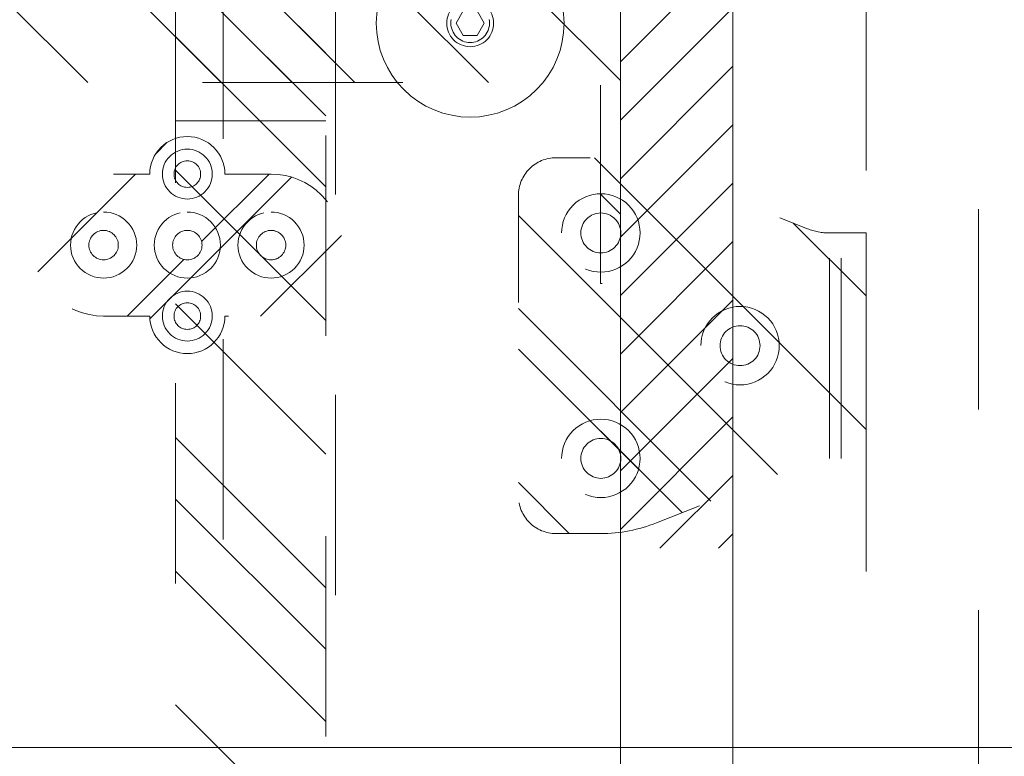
# Model space of a CAD drawing. Header units: inches. Extents: x -462 to -293, y -254 to -12.
# Tile 71 of 89: x -355.22 to -348.67, y -27.24 to -22.34. Entities that reach past the tile are written whole.
import ezdxf

# ---------------------------------------------------------------- set-up
doc = ezdxf.new("R2010")
doc.units = ezdxf.units.IN
doc.header["$LTSCALE"] = 32
doc.header["$MEASUREMENT"] = 0
doc.linetypes.add('Dash Style-1', pattern=[0.083328, 0.041656, -0.041672])
for name, color, linetype, lineweight in [('DashLine', 7, 'Dash Style-1', 13), ('DashLineFill', 7, 'Dash Style-1', 13), ('Drawing', 7, 'Continuous', 18), ('Metal-Black', 7, 'Continuous', 18), ('Metal-DeskStructure', 7, 'Continuous', 13), ('None', 7, 'Continuous', 18), ('SolidLine', 7, 'Continuous', 15), ('Wood_1-H', 7, 'Continuous', 13)]:
    doc.layers.add(name, color=color, linetype=linetype, lineweight=lineweight)
doc.layers.add('Electrical', color=1, linetype='Dash Style-1', lineweight=15, true_color=0xff0000)
pattern_1 = [(45, (0, 0), (-1.61302, 1.93572), []), (45, (-1.0608, 1.0608), (-0.472346, 0.416761), [])]

# ---------------------------------------------------------------- blocks, each defined once
blk = doc.blocks.new('1BPJHN-ShroudBracket (2D)')
at = {"layer": 'DashLineFill', "linetype": 'Continuous', "lineweight": 13}
h = blk.add_hatch(dxfattribs=at)
h.set_pattern_fill('Steel', color=253, style=0, pattern_type=2)
h.set_pattern_definition(pattern_1)
edge = h.paths.add_edge_path()
edge.add_line((0.5571, 0.4724), (0.25, 0.4724))
edge.add_arc((0, 0.4724), 0.25, 0, 180)
edge.add_line((-0.25, 0.4724), (-0.5571, 0.4724))
edge.add_arc((-0.5571, 0), 0.4724, 90, 270)
edge.add_line((-0.5571, -0.4724), (-0.25, -0.4724))
edge.add_arc((0, -0.4724), 0.25, 180, 360)
edge.add_line((0.25, -0.4724), (0.5571, -0.4724))
edge.add_arc((0.5571, 0), 0.4724, 270, 450)
edge.add_line((0.5571, 0.4724), (0.5571, 0.4724))
edge = h.paths.add_edge_path()
edge.add_arc((0, 0), 0.0979, 180, 360)
edge.add_arc((0, 0), 0.0979, 0, 180)
edge.add_line((-0.098, 0), (-0.098, 0))
edge = h.paths.add_edge_path()
edge.add_arc((0, 0.4724), 0.0885, 180, 360)
edge.add_arc((0, 0.4724), 0.0885, 0, 180)
edge.add_line((-0.0885, 0.4724), (-0.0885, 0.4724))
edge = h.paths.add_edge_path()
edge.add_arc((-0.5571, 0), 0.098, 180, 360)
edge.add_arc((-0.5571, 0), 0.098, 0, 180)
edge.add_line((-0.655, 0), (-0.655, 0))
edge = h.paths.add_edge_path()
edge.add_arc((0.5571, 0), 0.098, 180, 360)
edge.add_arc((0.5571, 0), 0.098, 0, 180)
edge.add_line((0.4591, 0), (0.4591, 0))
edge = h.paths.add_edge_path()
edge.add_arc((0, -0.4724), 0.0885, 180, 360)
edge.add_arc((0, -0.4724), 0.0885, 0, 180)
edge.add_line((-0.0885, -0.4724), (-0.0885, -0.4724))
at = {"layer": 'DashLine', "flags": 128}
for points in [[(0, 0.6384), (0.0163, 0.6376), (0.0324, 0.6353), (0.0482, 0.6313), (0.0635, 0.6258), (0.0783, 0.6188), (0.0922, 0.6105), (0.1053, 0.6008), (0.1174, 0.5898), (0.1283, 0.5778), (0.138, 0.5647), (0.1464, 0.5507), (0.1534, 0.536), (0.1589, 0.5206), (0.1628, 0.5048), (0.1652, 0.4887), (0.166, 0.4724), (0.1652, 0.4562), (0.1628, 0.4401), (0.1589, 0.4243), (0.1534, 0.4089), (0.1464, 0.3942), (0.138, 0.3802), (0.1283, 0.3671), (0.1174, 0.3551), (0.1053, 0.3441), (0.0922, 0.3344), (0.0783, 0.326), (0.0635, 0.3191), (0.0482, 0.3136), (0.0324, 0.3096), (0.0163, 0.3072), (0, 0.3064), (-0.0163, 0.3072), (-0.0324, 0.3096), (-0.0482, 0.3136), (-0.0635, 0.3191), (-0.0783, 0.326), (-0.0922, 0.3344), (-0.1053, 0.3441), (-0.1174, 0.3551), (-0.1283, 0.3671), (-0.138, 0.3802), (-0.1464, 0.3942), (-0.1534, 0.4089), (-0.1589, 0.4243), (-0.1628, 0.4401), (-0.1652, 0.4562), (-0.166, 0.4724), (-0.1652, 0.4887), (-0.1628, 0.5048), (-0.1589, 0.5206), (-0.1534, 0.536), (-0.1464, 0.5507), (-0.138, 0.5647), (-0.1283, 0.5778), (-0.1174, 0.5898), (-0.1053, 0.6008), (-0.0922, 0.6105), (-0.0783, 0.6188), (-0.0635, 0.6258), (-0.0482, 0.6313), (-0.0324, 0.6353), (-0.0163, 0.6376)], [(-0.5571, 0.22), (-0.5355, 0.2189), (-0.5142, 0.2158), (-0.4932, 0.2105), (-0.4729, 0.2033), (-0.4534, 0.194), (-0.4349, 0.1829), (-0.4175, 0.1701), (-0.4015, 0.1556), (-0.387, 0.1396), (-0.3742, 0.1222), (-0.3631, 0.1037), (-0.3538, 0.0842), (-0.3466, 0.0639), (-0.3413, 0.0429), (-0.3381, 0.0216), (-0.3371, 0), (-0.3381, -0.0216), (-0.3413, -0.0429), (-0.3466, -0.0639), (-0.3538, -0.0842), (-0.3631, -0.1037), (-0.3742, -0.1222), (-0.387, -0.1396), (-0.4015, -0.1556), (-0.4175, -0.1701), (-0.4349, -0.1829), (-0.4534, -0.194), (-0.4729, -0.2033), (-0.4932, -0.2105), (-0.5142, -0.2158), (-0.5355, -0.2189), (-0.5571, -0.22), (-0.5787, -0.2189), (-0.6, -0.2158), (-0.6209, -0.2105), (-0.6413, -0.2033), (-0.6608, -0.194), (-0.6793, -0.1829), (-0.6967, -0.1701), (-0.7127, -0.1556), (-0.7271, -0.1396), (-0.74, -0.1222), (-0.7511, -0.1037), (-0.7603, -0.0842), (-0.7676, -0.0639), (-0.7729, -0.0429), (-0.776, -0.0216), (-0.7771, 0), (-0.776, 0.0216), (-0.7729, 0.0429), (-0.7676, 0.0639), (-0.7603, 0.0842), (-0.7511, 0.1037), (-0.74, 0.1222), (-0.7271, 0.1396), (-0.7127, 0.1556), (-0.6967, 0.1701), (-0.6793, 0.1829), (-0.6608, 0.194), (-0.6413, 0.2033), (-0.6209, 0.2105), (-0.6, 0.2158), (-0.5787, 0.2189)], [(0, 0.22), (0.0216, 0.2189), (0.0429, 0.2158), (0.0639, 0.2105), (0.0842, 0.2033), (0.1037, 0.194), (0.1222, 0.1829), (0.1396, 0.1701), (0.1556, 0.1556), (0.1701, 0.1396), (0.1829, 0.1222), (0.194, 0.1037), (0.2033, 0.0842), (0.2105, 0.0639), (0.2158, 0.0429), (0.2189, 0.0216), (0.22, 0), (0.2189, -0.0216), (0.2158, -0.0429), (0.2105, -0.0639), (0.2033, -0.0842), (0.194, -0.1037), (0.1829, -0.1222), (0.1701, -0.1396), (0.1556, -0.1556), (0.1396, -0.1701), (0.1222, -0.1829), (0.1037, -0.194), (0.0842, -0.2033), (0.0639, -0.2105), (0.0429, -0.2158), (0.0216, -0.2189), (0, -0.22), (-0.0216, -0.2189), (-0.0429, -0.2158), (-0.0639, -0.2105), (-0.0842, -0.2033), (-0.1037, -0.194), (-0.1222, -0.1829), (-0.1396, -0.1701), (-0.1556, -0.1556), (-0.1701, -0.1396), (-0.1829, -0.1222), (-0.194, -0.1037), (-0.2033, -0.0842), (-0.2105, -0.0639), (-0.2158, -0.0429), (-0.2189, -0.0216), (-0.22, 0), (-0.2189, 0.0216), (-0.2158, 0.0429), (-0.2105, 0.0639), (-0.2033, 0.0842), (-0.194, 0.1037), (-0.1829, 0.1222), (-0.1701, 0.1396), (-0.1556, 0.1556), (-0.1396, 0.1701), (-0.1222, 0.1829), (-0.1037, 0.194), (-0.0842, 0.2033), (-0.0639, 0.2105), (-0.0429, 0.2158), (-0.0216, 0.2189)], [(0.5571, 0.22), (0.5787, 0.2189), (0.6, 0.2158), (0.6209, 0.2105), (0.6413, 0.2033), (0.6608, 0.194), (0.6793, 0.1829), (0.6967, 0.1701), (0.7127, 0.1556), (0.7271, 0.1396), (0.74, 0.1222), (0.7511, 0.1037), (0.7603, 0.0842), (0.7676, 0.0639), (0.7729, 0.0429), (0.776, 0.0216), (0.7771, 0), (0.776, -0.0216), (0.7729, -0.0429), (0.7676, -0.0639), (0.7603, -0.0842), (0.7511, -0.1037), (0.74, -0.1222), (0.7271, -0.1396), (0.7127, -0.1556), (0.6967, -0.1701), (0.6793, -0.1829), (0.6608, -0.194), (0.6413, -0.2033), (0.6209, -0.2105), (0.6, -0.2158), (0.5787, -0.2189), (0.5571, -0.22), (0.5355, -0.2189), (0.5142, -0.2158), (0.4932, -0.2105), (0.4729, -0.2033), (0.4534, -0.194), (0.4349, -0.1829), (0.4175, -0.1701), (0.4015, -0.1556), (0.387, -0.1396), (0.3742, -0.1222), (0.3631, -0.1037), (0.3538, -0.0842), (0.3466, -0.0639), (0.3413, -0.0429), (0.3381, -0.0216), (0.3371, 0), (0.3381, 0.0216), (0.3413, 0.0429), (0.3466, 0.0639), (0.3538, 0.0842), (0.3631, 0.1037), (0.3742, 0.1222), (0.387, 0.1396), (0.4015, 0.1556), (0.4175, 0.1701), (0.4349, 0.1829), (0.4534, 0.194), (0.4729, 0.2033), (0.4932, 0.2105), (0.5142, 0.2158), (0.5355, 0.2189)], [(0.5571, 0.0979), (0.5667, 0.0975), (0.5762, 0.0961), (0.5855, 0.0937), (0.5946, 0.0905), (0.6033, 0.0864), (0.6115, 0.0814), (0.6192, 0.0757), (0.6263, 0.0693), (0.6328, 0.0621), (0.6385, 0.0544), (0.6435, 0.0462), (0.6476, 0.0375), (0.6508, 0.0284), (0.6532, 0.0191), (0.6546, 0.0096), (0.655, 0), (0.6546, -0.0096), (0.6532, -0.0191), (0.6508, -0.0284), (0.6476, -0.0375), (0.6435, -0.0462), (0.6385, -0.0544), (0.6328, -0.0621), (0.6263, -0.0693), (0.6192, -0.0757), (0.6115, -0.0814), (0.6033, -0.0864), (0.5946, -0.0905), (0.5855, -0.0937), (0.5762, -0.0961), (0.5667, -0.0975), (0.5571, -0.098), (0.5475, -0.0975), (0.538, -0.0961), (0.5287, -0.0937), (0.5196, -0.0905), (0.5109, -0.0864), (0.5027, -0.0814), (0.4949, -0.0757), (0.4878, -0.0693), (0.4814, -0.0621), (0.4756, -0.0544), (0.4707, -0.0462), (0.4666, -0.0375), (0.4634, -0.0284), (0.461, -0.0191), (0.4596, -0.0096), (0.4591, 0), (0.4596, 0.0096), (0.461, 0.0191), (0.4634, 0.0284), (0.4666, 0.0375), (0.4707, 0.0462), (0.4756, 0.0544), (0.4814, 0.0621), (0.4878, 0.0693), (0.4949, 0.0757), (0.5027, 0.0814), (0.5109, 0.0864), (0.5196, 0.0905), (0.5287, 0.0937), (0.538, 0.0961), (0.5475, 0.0975)], [(0, -0.3064), (0.0163, -0.3072), (0.0324, -0.3096), (0.0482, -0.3136), (0.0635, -0.3191), (0.0783, -0.326), (0.0922, -0.3344), (0.1053, -0.3441), (0.1174, -0.3551), (0.1283, -0.3671), (0.138, -0.3802), (0.1464, -0.3942), (0.1534, -0.4089), (0.1589, -0.4243), (0.1628, -0.4401), (0.1652, -0.4562), (0.166, -0.4724), (0.1652, -0.4887), (0.1628, -0.5048), (0.1589, -0.5206), (0.1534, -0.536), (0.1464, -0.5507), (0.138, -0.5647), (0.1283, -0.5778), (0.1174, -0.5898), (0.1053, -0.6008), (0.0922, -0.6105), (0.0783, -0.6188), (0.0635, -0.6258), (0.0482, -0.6313), (0.0324, -0.6353), (0.0163, -0.6376), (0, -0.6384), (-0.0163, -0.6376), (-0.0324, -0.6353), (-0.0482, -0.6313), (-0.0635, -0.6258), (-0.0783, -0.6188), (-0.0922, -0.6105), (-0.1053, -0.6008), (-0.1174, -0.5898), (-0.1283, -0.5778), (-0.138, -0.5647), (-0.1464, -0.5507), (-0.1534, -0.536), (-0.1589, -0.5206), (-0.1628, -0.5048), (-0.1652, -0.4887), (-0.166, -0.4724), (-0.1652, -0.4562), (-0.1628, -0.4401), (-0.1589, -0.4243), (-0.1534, -0.4089), (-0.1464, -0.3942), (-0.138, -0.3802), (-0.1283, -0.3671), (-0.1174, -0.3551), (-0.1053, -0.3441), (-0.0922, -0.3344), (-0.0783, -0.326), (-0.0635, -0.3191), (-0.0482, -0.3136), (-0.0324, -0.3096), (-0.0163, -0.3072)]]:
    blk.add_lwpolyline(points, close=True, dxfattribs=at)
at = {"layer": 'DashLineFill', "flags": 128}
for points in [[(0.5571, 0.4724), (0.25, 0.4724, 1), (-0.25, 0.4724), (-0.5571, 0.4724, 1), (-0.5571, -0.4724), (-0.25, -0.4724, 1), (0.25, -0.4724), (0.5571, -0.4724, 1), (0.5571, 0.4724)], [(-0.0885, 0.4724, 1), (0.0885, 0.4724, 1), (-0.0885, 0.4724)], [(-0.655, 0, 1), (-0.4591, 0, 1), (-0.655, 0)], [(-0.098, 0, 1), (0.0979, 0, 1), (-0.098, 0)], [(0.4591, 0, 1), (0.655, 0, 1), (0.4591, 0)], [(-0.0885, -0.4724, 1), (0.0885, -0.4724, 1), (-0.0885, -0.4724)]]:
    blk.add_lwpolyline(points, format="xyb", close=True, dxfattribs=at)
blk = doc.blocks.new('Group-12')
at = {"layer": 'DashLine'}
blk.add_rational_spline([(3.4259, -2.5591), (3.4259, -37.7752), (3.4259, -72.9914), (3.4259, -74.5276), (1.8898, -74.5276), (-11.0287, -74.5473), (-23.9472, -74.5671), (-25.2496, -74.4618), (-25.4762, -73.1751), (-27.4062, -52.6221), (-29.3362, -32.0691), (-29.6454, -28.7795), (-29.6452, -25.4721), (-29.6458, -14.0156), (-29.6464, -2.5591), (-13.1102, -2.5591), (3.4259, -2.5591)], [1, 1, 1, 0.707106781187, 1, 1, 1, 1, 1, 1, 1, 1, 1, 1, 1, 1, 1], degree=2, knots=[0, 0, 0, 0.343773, 0.343773, 0.354376, 0.354376, 0.480484, 0.480484, 0.493239, 0.493239, 0.694763, 0.694763, 0.727018, 0.727018, 0.838741, 0.838741, 1, 1, 1], dxfattribs=at)
at = {"layer": 'SolidLine'}
blk.add_rational_spline([(4.8819, -2.5591), (4.8819, -37.7752), (4.8819, -72.9914), (4.8819, -75.9836), (1.8898, -75.9836), (-11.0237, -76.0038), (-23.9372, -76.0241), (-26.4886, -75.8182), (-26.9262, -73.3111), (-28.8567, -52.7586), (-30.7872, -32.2061), (-31.1014, -28.847), (-31.1022, -25.4721), (-31.1023, -14.0156), (-31.1024, -2.5591), (-13.1102, -2.5591), (4.8819, -2.5591)], [1, 1, 1, 0.707106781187, 1, 1, 1, 1, 1, 1, 1, 1, 1, 1, 1, 1, 1], degree=2, knots=[0, 0, 0, 0.330467, 0.330467, 0.350321, 0.350321, 0.471501, 0.471501, 0.49552, 0.49552, 0.690342, 0.690342, 0.722181, 0.722181, 0.830262, 0.830262, 1, 1, 1], dxfattribs=at)
at = {"layer": 'SolidLine', "color": 7}
blk.add_blockref('1BPJHN-ShroudBracket (2D)', (-6.7205, -10.1969), dxfattribs=at)
blk = doc.blocks.new('1BP8DW-Leveler (2D)')
at = {"layer": 'DashLine', "flags": 128}
for points in [[(0.625, 0), (0.622, -0.0613), (0.613, -0.1219), (0.5981, -0.1814), (0.5774, -0.2392), (0.5512, -0.2946), (0.5197, -0.3472), (0.4831, -0.3965), (0.4419, -0.4419), (0.3965, -0.4831), (0.3472, -0.5197), (0.2946, -0.5512), (0.2392, -0.5774), (0.1814, -0.5981), (0.1219, -0.613), (0.0613, -0.622), (0, -0.625), (-0.0613, -0.622), (-0.1219, -0.613), (-0.1814, -0.5981), (-0.2392, -0.5774), (-0.2946, -0.5512), (-0.3472, -0.5197), (-0.3965, -0.4831), (-0.4419, -0.4419), (-0.4831, -0.3965), (-0.5197, -0.3472), (-0.5512, -0.2946), (-0.5774, -0.2392), (-0.5981, -0.1814), (-0.613, -0.1219), (-0.622, -0.0613), (-0.625, 0), (-0.622, 0.0613), (-0.613, 0.1219), (-0.5981, 0.1814), (-0.5774, 0.2392), (-0.5512, 0.2946), (-0.5197, 0.3472), (-0.4831, 0.3965), (-0.4419, 0.4419), (-0.3965, 0.4831), (-0.3472, 0.5197), (-0.2946, 0.5512), (-0.2392, 0.5774), (-0.1814, 0.5981), (-0.1219, 0.613), (-0.0613, 0.622), (0, 0.625), (0.0613, 0.622), (0.1219, 0.613), (0.1814, 0.5981), (0.2392, 0.5774), (0.2946, 0.5512), (0.3472, 0.5197), (0.3965, 0.4831), (0.4419, 0.4419), (0.4831, 0.3965), (0.5197, 0.3472), (0.5512, 0.2946), (0.5774, 0.2392), (0.5981, 0.1814), (0.613, 0.1219), (0.622, 0.0613)], [(0, 0.1562), (0.0153, 0.1555), (0.0305, 0.1532), (0.0454, 0.1495), (0.0598, 0.1444), (0.0737, 0.1378), (0.0868, 0.1299), (0.0991, 0.1208), (0.1105, 0.1105), (0.1208, 0.0991), (0.1299, 0.0868), (0.1378, 0.0737), (0.1444, 0.0598), (0.1495, 0.0454), (0.1532, 0.0305), (0.1555, 0.0153), (0.1562, 0), (0.1555, -0.0153), (0.1532, -0.0305), (0.1495, -0.0454), (0.1444, -0.0598), (0.1378, -0.0737), (0.1299, -0.0868), (0.1208, -0.0991), (0.1105, -0.1105), (0.0991, -0.1208), (0.0868, -0.1299), (0.0737, -0.1378), (0.0598, -0.1444), (0.0454, -0.1495), (0.0305, -0.1532), (0.0153, -0.1555), (0, -0.1562), (-0.0153, -0.1555), (-0.0305, -0.1532), (-0.0454, -0.1495), (-0.0598, -0.1444), (-0.0737, -0.1378), (-0.0868, -0.1299), (-0.0991, -0.1208), (-0.1105, -0.1105), (-0.1208, -0.0991), (-0.1299, -0.0868), (-0.1378, -0.0737), (-0.1444, -0.0598), (-0.1495, -0.0454), (-0.1532, -0.0305), (-0.1555, -0.0153), (-0.1562, 0), (-0.1555, 0.0153), (-0.1532, 0.0305), (-0.1495, 0.0454), (-0.1444, 0.0598), (-0.1378, 0.0737), (-0.1299, 0.0868), (-0.1208, 0.0991), (-0.1105, 0.1105), (-0.0991, 0.1208), (-0.0868, 0.1299), (-0.0737, 0.1378), (-0.0598, 0.1444), (-0.0454, 0.1495), (-0.0305, 0.1532), (-0.0153, 0.1555)], [(0, 0.0937), (-0.0812, 0.0469), (-0.0812, -0.0469), (0, -0.0938), (0.0812, -0.0469), (0.0812, 0.0469)]]:
    blk.add_lwpolyline(points, close=True, dxfattribs=at)
blk = doc.blocks.new('1BRPX5-Util_Bkt_Sm-F (2D)')
at = {"layer": 'DashLineFill', "linetype": 'Continuous', "lineweight": 13}
h = blk.add_hatch(dxfattribs=at)
h.set_pattern_fill('Steel', color=253, style=0, pattern_type=2)
h.set_pattern_definition(pattern_1)
edge = h.paths.add_edge_path()
edge.add_line((-4.4685, 4.4134), (-3.1299, 4.4134))
edge.add_line((-3.1299, 4.4134), (-3.1299, -1.8543))
edge.add_line((-3.1299, -1.8543), (-4.4685, -1.8543))
edge.add_line((-4.4685, -1.8543), (-4.4685, -1.9882))
edge.add_line((-4.4685, -1.9882), (-2.4213, -1.9882))
edge.add_line((-2.4213, -1.9882), (-2.4213, -2.3661))
edge.add_arc((-2.3031, -2.3661), 0.1181, 180, 270)
edge.add_line((-2.3031, -2.4843), (2.3031, -2.4843))
edge.add_arc((2.3031, -2.3661), 0.1181, 270, 360)
edge.add_line((2.4213, -2.3661), (2.4213, -1.9882))
edge.add_line((2.4213, -1.9882), (4.4685, -1.9882))
edge.add_line((4.4685, -1.9882), (4.4685, -1.8543))
edge.add_line((4.4685, -1.8543), (3.1299, -1.8543))
edge.add_line((3.1299, -1.8543), (3.1299, 4.4134))
edge.add_line((3.1299, 4.4134), (4.4685, 4.4134))
edge.add_line((4.4685, 4.4134), (4.4685, 4.5472))
edge.add_line((4.4685, 4.5472), (2.4213, 4.5472))
edge.add_line((2.4213, 4.5472), (2.4213, 4.9252))
edge.add_arc((2.3031, 4.9252), 0.1181, 0, 90)
edge.add_line((2.3031, 5.0433), (-2.3031, 5.0433))
edge.add_arc((-2.3031, 4.9252), 0.1181, 90, 180)
edge.add_line((-2.4213, 4.9252), (-2.4213, 4.5472))
edge.add_line((-2.4213, 4.5472), (-4.4685, 4.5472))
edge.add_line((-4.4685, 4.5472), (-4.4685, 4.4134))
at = {"layer": 'DashLineFill', "flags": 128}
blk.add_lwpolyline([(-4.4685, 4.4134), (-3.1299, 4.4134), (-3.1299, -1.8543), (-4.4685, -1.8543), (-4.4685, -1.9882), (-2.4213, -1.9882), (-2.4213, -2.3661, 0.414214), (-2.3031, -2.4843), (2.3031, -2.4843, 0.414214), (2.4213, -2.3661), (2.4213, -1.9882), (4.4685, -1.9882), (4.4685, -1.8543), (3.1299, -1.8543), (3.1299, 4.4134), (4.4685, 4.4134), (4.4685, 4.5472), (2.4213, 4.5472), (2.4213, 4.9252, 0.414214), (2.3031, 5.0433), (-2.3031, 5.0433, 0.414214), (-2.4213, 4.9252), (-2.4213, 4.5472), (-4.4685, 4.5472)], format="xyb", close=True, dxfattribs=at)
at = {"layer": 'SolidLine', "flags": 128}
blk.add_lwpolyline([(2.7112, 3.6733), (2.7236, 3.6751), (2.7362, 3.6757), (2.7488, 3.6751), (2.7613, 3.6733), (2.7735, 3.6702), (2.7854, 3.666), (2.7968, 3.6606), (2.8076, 3.6541), (2.8177, 3.6466), (2.8271, 3.6381), (2.8356, 3.6288), (2.8431, 3.6186), (2.8495, 3.6078), (2.8549, 3.5964), (2.8592, 3.5845), (2.8623, 3.5723), (2.8641, 3.5598), (2.8647, 3.5472), (2.8641, 3.5346), (2.8623, 3.5222), (2.8592, 3.5099), (2.8549, 3.4981), (2.8495, 3.4867), (2.8431, 3.4759), (2.8356, 3.4657), (2.8271, 3.4564), (2.8177, 3.4479), (2.8076, 3.4404), (2.7968, 3.4339), (2.7854, 3.4285), (2.7735, 3.4243), (2.7613, 3.4212), (2.7488, 3.4194), (2.7362, 3.4187), (2.7236, 3.4194), (2.7112, 3.4212)], dxfattribs=at)
at = {"layer": 'Metal-Black', "color": 7}
blk.add_blockref('1BP8DW-Leveler (2D)', (2.7362, 3.5472), dxfattribs=at)
blk = doc.blocks.new('Group-28')
at = {"layer": 'Electrical', "linetype": 'Continuous', "lineweight": 5, "true_color": 0xdd0000}
h = blk.add_hatch(dxfattribs=at)
h.set_pattern_fill('ElectricalHatch', color=12, style=0, pattern_type=2)
h.set_pattern_definition([(45, (0, 0), (-0.3333333, -0.722222), [])])
h.paths.add_polyline_path([(-3.0906, -5.2756), (-3.0906, -12.2146), (-3.8386, -12.2146), (-3.8386, -5.2756)])
at = {"layer": 'Electrical', "flags": 128}
blk.add_lwpolyline([(-3.0906, -5.2756), (-3.0906, -12.2146), (-3.8386, -12.2146), (-3.8386, -5.2756)], close=True, dxfattribs=at)
at = {"layer": 'SolidLine', "flags": 128}
for points in [[(-3.8386, -0.748), (-3.8386, -63.7402), (-11.2008, -63.7402), (-11.2008, -0.748)], [(-3.0906, -0.748), (-3.0906, -63.7402), (-3.8386, -63.7402), (-3.8386, -0.748)]]:
    blk.add_lwpolyline(points, close=True, dxfattribs=at)
at = {"layer": 'Wood_1-H', "color": 7, "rotation": 270}
blk.add_blockref('1BRPX5-Util_Bkt_Sm-F (2D)', (-8.3858, -5.9843), dxfattribs=at)
blk = doc.blocks.new('1BRPT6-LeftBeam (2D)')
at = {"layer": 'DashLineFill', "linetype": 'Continuous', "lineweight": 13}
h = blk.add_hatch(dxfattribs=at)
h.set_pattern_fill('Steel', color=253, style=0, pattern_type=2)
h.set_pattern_definition(pattern_1)
h.paths.add_polyline_path([(-1.8504, 0.5), (20.4724, 0.5), (20.4724, -0.5), (-1.8504, -0.5)])
at = {"layer": 'DashLineFill'}
blk.add_line((3.3858, -0.5), (3.3858, 0.5), dxfattribs=at)
at = {"layer": 'DashLineFill', "flags": 128}
blk.add_lwpolyline([(-1.8504, 0.5), (20.4724, 0.5), (20.4724, -0.5), (-1.8504, -0.5)], close=True, dxfattribs=at)
blk = doc.blocks.new('StructEnd-R3 (2D)')
at = {"layer": 'Metal-DeskStructure', "color": 7}
blk.add_blockref('1BRPT6-LeftBeam (2D)', (0.0006, 2.0079), dxfattribs=at)
blk = doc.blocks.new('Group-62')
at = {"layer": 'DashLineFill', "linetype": 'Continuous', "lineweight": 13}
h = blk.add_hatch(dxfattribs=at)
h.set_pattern_fill('Steel', color=253, style=0, pattern_type=2)
h.set_pattern_definition(pattern_1)
h.paths.add_polyline_path([(0.75, 2.0255), (0.7756, 2.0243), (0.8009, 2.0205), (0.8257, 2.0143), (0.8499, 2.0056), (0.873, 1.9947), (0.895, 1.9815), (0.9155, 1.9663), (0.9345, 1.9491), (0.9517, 1.9301), (0.967, 1.9095), (0.9801, 1.8876), (0.9911, 1.8644), (0.9997, 1.8403), (1.0059, 1.8155), (1.0097, 1.7901), (1.0109, 1.7646), (1.0097, 1.739), (1.0059, 1.7137), (0.9997, 1.6888), (0.9911, 1.6647), (0.9801, 1.6416), (0.967, 1.6196), (0.9517, 1.599), (0.9345, 1.5801), (0.9155, 1.5629), (0.895, 1.5476), (0.873, 1.5344), (0.8499, 1.5235), (0.8257, 1.5149), (0.8009, 1.5086), (0.7756, 1.5049), (0.75, 1.5036), (0.7244, 1.5049), (0.6991, 1.5086), (0.6743, 1.5149), (0.6501, 1.5235), (0.627, 1.5344), (0.605, 1.5476), (0.5845, 1.5629), (0.5655, 1.5801), (0.5483, 1.599), (0.533, 1.6196), (0.5199, 1.6416), (0.5089, 1.6647), (0.5003, 1.6888), (0.4941, 1.7137), (0.4903, 1.739), (0.4891, 1.7646), (0.4903, 1.7901), (0.4941, 1.8155), (0.5003, 1.8403), (0.5089, 1.8644), (0.5199, 1.8876), (0.533, 1.9095), (0.5483, 1.9301), (0.5655, 1.9491), (0.5845, 1.9663), (0.605, 1.9815), (0.627, 1.9947), (0.6501, 2.0056), (0.6743, 2.0143), (0.6991, 2.0205), (0.7244, 2.0243)])
h = blk.add_hatch(dxfattribs=at)
h.set_pattern_fill('Steel', color=253, style=0, pattern_type=2)
h.set_pattern_definition(pattern_1)
h.paths.add_polyline_path([(0.75, 1.8974), (0.763, 1.8968), (0.7759, 1.8949), (0.7886, 1.8917), (0.8008, 1.8873), (0.8126, 1.8818), (0.8238, 1.875), (0.8343, 1.8673), (0.844, 1.8585), (0.8527, 1.8489), (0.8605, 1.8384), (0.8672, 1.8272), (0.8728, 1.8154), (0.8772, 1.8031), (0.8803, 1.7905), (0.8822, 1.7776), (0.8829, 1.7646), (0.8822, 1.7515), (0.8803, 1.7386), (0.8772, 1.726), (0.8728, 1.7137), (0.8672, 1.7019), (0.8605, 1.6907), (0.8527, 1.6803), (0.844, 1.6706), (0.8343, 1.6619), (0.8238, 1.6541), (0.8126, 1.6474), (0.8008, 1.6418), (0.7886, 1.6374), (0.7759, 1.6342), (0.763, 1.6323), (0.75, 1.6317), (0.737, 1.6323), (0.7241, 1.6342), (0.7114, 1.6374), (0.6992, 1.6418), (0.6874, 1.6474), (0.6762, 1.6541), (0.6657, 1.6619), (0.656, 1.6706), (0.6473, 1.6803), (0.6395, 1.6907), (0.6328, 1.7019), (0.6272, 1.7137), (0.6228, 1.726), (0.6197, 1.7386), (0.6178, 1.7515), (0.6171, 1.7646), (0.6178, 1.7776), (0.6197, 1.7905), (0.6228, 1.8031), (0.6272, 1.8154), (0.6328, 1.8272), (0.6395, 1.8384), (0.6473, 1.8489), (0.656, 1.8585), (0.6657, 1.8673), (0.6762, 1.875), (0.6874, 1.8818), (0.6992, 1.8873), (0.7114, 1.8917), (0.7241, 1.8949), (0.737, 1.8968)])
at = {"layer": 'DashLineFill', "flags": 128}
for points in [[(0.75, 2.0255), (0.7756, 2.0243), (0.8009, 2.0205), (0.8257, 2.0143), (0.8499, 2.0056), (0.873, 1.9947), (0.895, 1.9815), (0.9155, 1.9663), (0.9345, 1.9491), (0.9517, 1.9301), (0.967, 1.9095), (0.9801, 1.8876), (0.9911, 1.8644), (0.9997, 1.8403), (1.0059, 1.8155), (1.0097, 1.7901), (1.0109, 1.7646), (1.0097, 1.739), (1.0059, 1.7137), (0.9997, 1.6888), (0.9911, 1.6647), (0.9801, 1.6416), (0.967, 1.6196), (0.9517, 1.599), (0.9345, 1.5801), (0.9155, 1.5629), (0.895, 1.5476), (0.873, 1.5344), (0.8499, 1.5235), (0.8257, 1.5149), (0.8009, 1.5086), (0.7756, 1.5049), (0.75, 1.5036), (0.7244, 1.5049), (0.6991, 1.5086), (0.6743, 1.5149), (0.6501, 1.5235), (0.627, 1.5344), (0.605, 1.5476), (0.5845, 1.5629), (0.5655, 1.5801), (0.5483, 1.599), (0.533, 1.6196), (0.5199, 1.6416), (0.5089, 1.6647), (0.5003, 1.6888), (0.4941, 1.7137), (0.4903, 1.739), (0.4891, 1.7646), (0.4903, 1.7901), (0.4941, 1.8155), (0.5003, 1.8403), (0.5089, 1.8644), (0.5199, 1.8876), (0.533, 1.9095), (0.5483, 1.9301), (0.5655, 1.9491), (0.5845, 1.9663), (0.605, 1.9815), (0.627, 1.9947), (0.6501, 2.0056), (0.6743, 2.0143), (0.6991, 2.0205), (0.7244, 2.0243)], [(0.75, 1.8974), (0.763, 1.8968), (0.7759, 1.8949), (0.7886, 1.8917), (0.8008, 1.8873), (0.8126, 1.8818), (0.8238, 1.875), (0.8343, 1.8673), (0.844, 1.8585), (0.8527, 1.8489), (0.8605, 1.8384), (0.8672, 1.8272), (0.8728, 1.8154), (0.8772, 1.8031), (0.8803, 1.7905), (0.8822, 1.7776), (0.8829, 1.7646), (0.8822, 1.7515), (0.8803, 1.7386), (0.8772, 1.726), (0.8728, 1.7137), (0.8672, 1.7019), (0.8605, 1.6907), (0.8527, 1.6803), (0.844, 1.6706), (0.8343, 1.6619), (0.8238, 1.6541), (0.8126, 1.6474), (0.8008, 1.6418), (0.7886, 1.6374), (0.7759, 1.6342), (0.763, 1.6323), (0.75, 1.6317), (0.737, 1.6323), (0.7241, 1.6342), (0.7114, 1.6374), (0.6992, 1.6418), (0.6874, 1.6474), (0.6762, 1.6541), (0.6657, 1.6619), (0.656, 1.6706), (0.6473, 1.6803), (0.6395, 1.6907), (0.6328, 1.7019), (0.6272, 1.7137), (0.6228, 1.726), (0.6197, 1.7386), (0.6178, 1.7515), (0.6171, 1.7646), (0.6178, 1.7776), (0.6197, 1.7905), (0.6228, 1.8031), (0.6272, 1.8154), (0.6328, 1.8272), (0.6395, 1.8384), (0.6473, 1.8489), (0.656, 1.8585), (0.6657, 1.8673), (0.6762, 1.875), (0.6874, 1.8818), (0.6992, 1.8873), (0.7114, 1.8917), (0.7241, 1.8949), (0.737, 1.8968)]]:
    blk.add_lwpolyline(points, close=True, dxfattribs=at)
blk = doc.blocks.new('Group-63')
at = {"layer": 'DashLineFill', "linetype": 'Continuous', "lineweight": 13}
h = blk.add_hatch(dxfattribs=at)
h.set_pattern_fill('Steel', color=253, style=0, pattern_type=2)
h.set_pattern_definition(pattern_1)
h.paths.add_polyline_path([(-0.75, 2.0255), (-0.7244, 2.0243), (-0.6991, 2.0205), (-0.6743, 2.0143), (-0.6501, 2.0056), (-0.627, 1.9947), (-0.605, 1.9815), (-0.5845, 1.9663), (-0.5655, 1.9491), (-0.5483, 1.9301), (-0.533, 1.9095), (-0.5199, 1.8876), (-0.5089, 1.8644), (-0.5003, 1.8403), (-0.4941, 1.8155), (-0.4903, 1.7901), (-0.4891, 1.7646), (-0.4903, 1.739), (-0.4941, 1.7137), (-0.5003, 1.6888), (-0.5089, 1.6647), (-0.5199, 1.6416), (-0.533, 1.6196), (-0.5483, 1.599), (-0.5655, 1.5801), (-0.5845, 1.5629), (-0.605, 1.5476), (-0.627, 1.5344), (-0.6501, 1.5235), (-0.6743, 1.5149), (-0.6991, 1.5086), (-0.7244, 1.5049), (-0.75, 1.5036), (-0.7756, 1.5049), (-0.8009, 1.5086), (-0.8257, 1.5149), (-0.8499, 1.5235), (-0.873, 1.5344), (-0.895, 1.5476), (-0.9155, 1.5629), (-0.9345, 1.5801), (-0.9517, 1.599), (-0.967, 1.6196), (-0.9801, 1.6416), (-0.9911, 1.6647), (-0.9997, 1.6888), (-1.0059, 1.7137), (-1.0097, 1.739), (-1.0109, 1.7646), (-1.0097, 1.7901), (-1.0059, 1.8155), (-0.9997, 1.8403), (-0.9911, 1.8644), (-0.9801, 1.8876), (-0.967, 1.9095), (-0.9517, 1.9301), (-0.9345, 1.9491), (-0.9155, 1.9663), (-0.895, 1.9815), (-0.873, 1.9947), (-0.8499, 2.0056), (-0.8257, 2.0143), (-0.8009, 2.0205), (-0.7756, 2.0243)])
h = blk.add_hatch(dxfattribs=at)
h.set_pattern_fill('Steel', color=253, style=0, pattern_type=2)
h.set_pattern_definition(pattern_1)
h.paths.add_polyline_path([(-0.75, 1.8974), (-0.737, 1.8968), (-0.7241, 1.8949), (-0.7114, 1.8917), (-0.6992, 1.8873), (-0.6874, 1.8818), (-0.6762, 1.875), (-0.6657, 1.8673), (-0.656, 1.8585), (-0.6473, 1.8489), (-0.6395, 1.8384), (-0.6328, 1.8272), (-0.6272, 1.8154), (-0.6228, 1.8031), (-0.6197, 1.7905), (-0.6178, 1.7776), (-0.6171, 1.7646), (-0.6178, 1.7515), (-0.6197, 1.7386), (-0.6228, 1.726), (-0.6272, 1.7137), (-0.6328, 1.7019), (-0.6395, 1.6907), (-0.6473, 1.6803), (-0.656, 1.6706), (-0.6657, 1.6619), (-0.6762, 1.6541), (-0.6874, 1.6474), (-0.6992, 1.6418), (-0.7114, 1.6374), (-0.7241, 1.6342), (-0.737, 1.6323), (-0.75, 1.6317), (-0.763, 1.6323), (-0.7759, 1.6342), (-0.7886, 1.6374), (-0.8008, 1.6418), (-0.8126, 1.6474), (-0.8238, 1.6541), (-0.8343, 1.6619), (-0.844, 1.6706), (-0.8527, 1.6803), (-0.8605, 1.6907), (-0.8672, 1.7019), (-0.8728, 1.7137), (-0.8772, 1.726), (-0.8803, 1.7386), (-0.8822, 1.7515), (-0.8829, 1.7646), (-0.8822, 1.7776), (-0.8803, 1.7905), (-0.8772, 1.8031), (-0.8728, 1.8154), (-0.8672, 1.8272), (-0.8605, 1.8384), (-0.8527, 1.8489), (-0.844, 1.8585), (-0.8343, 1.8673), (-0.8238, 1.875), (-0.8126, 1.8818), (-0.8008, 1.8873), (-0.7886, 1.8917), (-0.7759, 1.8949), (-0.763, 1.8968)])
at = {"layer": 'DashLineFill', "flags": 128}
for points in [[(-0.75, 2.0255), (-0.7244, 2.0243), (-0.6991, 2.0205), (-0.6743, 2.0143), (-0.6501, 2.0056), (-0.627, 1.9947), (-0.605, 1.9815), (-0.5845, 1.9663), (-0.5655, 1.9491), (-0.5483, 1.9301), (-0.533, 1.9095), (-0.5199, 1.8876), (-0.5089, 1.8644), (-0.5003, 1.8403), (-0.4941, 1.8155), (-0.4903, 1.7901), (-0.4891, 1.7646), (-0.4903, 1.739), (-0.4941, 1.7137), (-0.5003, 1.6888), (-0.5089, 1.6647), (-0.5199, 1.6416), (-0.533, 1.6196), (-0.5483, 1.599), (-0.5655, 1.5801), (-0.5845, 1.5629), (-0.605, 1.5476), (-0.627, 1.5344), (-0.6501, 1.5235), (-0.6743, 1.5149), (-0.6991, 1.5086), (-0.7244, 1.5049), (-0.75, 1.5036), (-0.7756, 1.5049), (-0.8009, 1.5086), (-0.8257, 1.5149), (-0.8499, 1.5235), (-0.873, 1.5344), (-0.895, 1.5476), (-0.9155, 1.5629), (-0.9345, 1.5801), (-0.9517, 1.599), (-0.967, 1.6196), (-0.9801, 1.6416), (-0.9911, 1.6647), (-0.9997, 1.6888), (-1.0059, 1.7137), (-1.0097, 1.739), (-1.0109, 1.7646), (-1.0097, 1.7901), (-1.0059, 1.8155), (-0.9997, 1.8403), (-0.9911, 1.8644), (-0.9801, 1.8876), (-0.967, 1.9095), (-0.9517, 1.9301), (-0.9345, 1.9491), (-0.9155, 1.9663), (-0.895, 1.9815), (-0.873, 1.9947), (-0.8499, 2.0056), (-0.8257, 2.0143), (-0.8009, 2.0205), (-0.7756, 2.0243)], [(-0.75, 1.8974), (-0.737, 1.8968), (-0.7241, 1.8949), (-0.7114, 1.8917), (-0.6992, 1.8873), (-0.6874, 1.8818), (-0.6762, 1.875), (-0.6657, 1.8673), (-0.656, 1.8585), (-0.6473, 1.8489), (-0.6395, 1.8384), (-0.6328, 1.8272), (-0.6272, 1.8154), (-0.6228, 1.8031), (-0.6197, 1.7905), (-0.6178, 1.7776), (-0.6171, 1.7646), (-0.6178, 1.7515), (-0.6197, 1.7386), (-0.6228, 1.726), (-0.6272, 1.7137), (-0.6328, 1.7019), (-0.6395, 1.6907), (-0.6473, 1.6803), (-0.656, 1.6706), (-0.6657, 1.6619), (-0.6762, 1.6541), (-0.6874, 1.6474), (-0.6992, 1.6418), (-0.7114, 1.6374), (-0.7241, 1.6342), (-0.737, 1.6323), (-0.75, 1.6317), (-0.763, 1.6323), (-0.7759, 1.6342), (-0.7886, 1.6374), (-0.8008, 1.6418), (-0.8126, 1.6474), (-0.8238, 1.6541), (-0.8343, 1.6619), (-0.844, 1.6706), (-0.8527, 1.6803), (-0.8605, 1.6907), (-0.8672, 1.7019), (-0.8728, 1.7137), (-0.8772, 1.726), (-0.8803, 1.7386), (-0.8822, 1.7515), (-0.8829, 1.7646), (-0.8822, 1.7776), (-0.8803, 1.7905), (-0.8772, 1.8031), (-0.8728, 1.8154), (-0.8672, 1.8272), (-0.8605, 1.8384), (-0.8527, 1.8489), (-0.844, 1.8585), (-0.8343, 1.8673), (-0.8238, 1.875), (-0.8126, 1.8818), (-0.8008, 1.8873), (-0.7886, 1.8917), (-0.7759, 1.8949), (-0.763, 1.8968)]]:
    blk.add_lwpolyline(points, close=True, dxfattribs=at)
blk = doc.blocks.new('Group-64')
at = {"layer": 'DashLineFill', "linetype": 'Continuous', "lineweight": 13}
h = blk.add_hatch(dxfattribs=at)
h.set_pattern_fill('Steel', color=253, style=0, pattern_type=2)
h.set_pattern_definition(pattern_1)
h.paths.add_polyline_path([(0, 1.0991), (0.0256, 1.0979), (0.0509, 1.0941), (0.0757, 1.0879), (0.0999, 1.0793), (0.123, 1.0683), (0.145, 1.0552), (0.1655, 1.0399), (0.1845, 1.0227), (0.2017, 1.0037), (0.217, 0.9832), (0.2301, 0.9612), (0.2411, 0.938), (0.2497, 0.9139), (0.2559, 0.8891), (0.2597, 0.8638), (0.2609, 0.8382), (0.2597, 0.8126), (0.2559, 0.7873), (0.2497, 0.7624), (0.2411, 0.7383), (0.2301, 0.7152), (0.217, 0.6932), (0.2017, 0.6726), (0.1845, 0.6537), (0.1655, 0.6365), (0.145, 0.6212), (0.123, 0.6081), (0.0999, 0.5971), (0.0757, 0.5885), (0.0509, 0.5823), (0.0256, 0.5785), (0, 0.5772), (-0.0256, 0.5785), (-0.0509, 0.5823), (-0.0757, 0.5885), (-0.0999, 0.5971), (-0.123, 0.6081), (-0.145, 0.6212), (-0.1655, 0.6365), (-0.1845, 0.6537), (-0.2017, 0.6726), (-0.217, 0.6932), (-0.2301, 0.7152), (-0.2411, 0.7383), (-0.2497, 0.7624), (-0.2559, 0.7873), (-0.2597, 0.8126), (-0.2609, 0.8382), (-0.2597, 0.8638), (-0.2559, 0.8891), (-0.2497, 0.9139), (-0.2411, 0.938), (-0.2301, 0.9612), (-0.217, 0.9832), (-0.2017, 1.0037), (-0.1845, 1.0227), (-0.1655, 1.0399), (-0.145, 1.0552), (-0.123, 1.0683), (-0.0999, 1.0793), (-0.0757, 1.0879), (-0.0509, 1.0941), (-0.0256, 1.0979)])
h = blk.add_hatch(dxfattribs=at)
h.set_pattern_fill('Steel', color=253, style=0, pattern_type=2)
h.set_pattern_definition(pattern_1)
h.paths.add_polyline_path([(0, 0.9711), (0.013, 0.9704), (0.0259, 0.9685), (0.0386, 0.9653), (0.0508, 0.9609), (0.0626, 0.9554), (0.0738, 0.9487), (0.0843, 0.9409), (0.094, 0.9321), (0.1027, 0.9225), (0.1105, 0.912), (0.1172, 0.9008), (0.1228, 0.889), (0.1272, 0.8768), (0.1303, 0.8641), (0.1322, 0.8512), (0.1329, 0.8382), (0.1322, 0.8252), (0.1303, 0.8123), (0.1272, 0.7996), (0.1228, 0.7873), (0.1172, 0.7756), (0.1105, 0.7644), (0.1027, 0.7539), (0.094, 0.7442), (0.0843, 0.7355), (0.0738, 0.7277), (0.0626, 0.721), (0.0508, 0.7154), (0.0386, 0.711), (0.0259, 0.7079), (0.013, 0.706), (0, 0.7053), (-0.013, 0.706), (-0.0259, 0.7079), (-0.0386, 0.711), (-0.0508, 0.7154), (-0.0626, 0.721), (-0.0738, 0.7277), (-0.0843, 0.7355), (-0.094, 0.7442), (-0.1027, 0.7539), (-0.1105, 0.7644), (-0.1172, 0.7756), (-0.1228, 0.7873), (-0.1272, 0.7996), (-0.1303, 0.8123), (-0.1322, 0.8252), (-0.1329, 0.8382), (-0.1322, 0.8512), (-0.1303, 0.8641), (-0.1272, 0.8768), (-0.1228, 0.889), (-0.1172, 0.9008), (-0.1105, 0.912), (-0.1027, 0.9225), (-0.094, 0.9321), (-0.0843, 0.9409), (-0.0738, 0.9487), (-0.0626, 0.9554), (-0.0508, 0.9609), (-0.0386, 0.9653), (-0.0259, 0.9685), (-0.013, 0.9704)])
at = {"layer": 'DashLineFill', "flags": 128}
for points in [[(0, 1.0991), (0.0256, 1.0979), (0.0509, 1.0941), (0.0757, 1.0879), (0.0999, 1.0793), (0.123, 1.0683), (0.145, 1.0552), (0.1655, 1.0399), (0.1845, 1.0227), (0.2017, 1.0037), (0.217, 0.9832), (0.2301, 0.9612), (0.2411, 0.938), (0.2497, 0.9139), (0.2559, 0.8891), (0.2597, 0.8638), (0.2609, 0.8382), (0.2597, 0.8126), (0.2559, 0.7873), (0.2497, 0.7624), (0.2411, 0.7383), (0.2301, 0.7152), (0.217, 0.6932), (0.2017, 0.6726), (0.1845, 0.6537), (0.1655, 0.6365), (0.145, 0.6212), (0.123, 0.6081), (0.0999, 0.5971), (0.0757, 0.5885), (0.0509, 0.5823), (0.0256, 0.5785), (0, 0.5772), (-0.0256, 0.5785), (-0.0509, 0.5823), (-0.0757, 0.5885), (-0.0999, 0.5971), (-0.123, 0.6081), (-0.145, 0.6212), (-0.1655, 0.6365), (-0.1845, 0.6537), (-0.2017, 0.6726), (-0.217, 0.6932), (-0.2301, 0.7152), (-0.2411, 0.7383), (-0.2497, 0.7624), (-0.2559, 0.7873), (-0.2597, 0.8126), (-0.2609, 0.8382), (-0.2597, 0.8638), (-0.2559, 0.8891), (-0.2497, 0.9139), (-0.2411, 0.938), (-0.2301, 0.9612), (-0.217, 0.9832), (-0.2017, 1.0037), (-0.1845, 1.0227), (-0.1655, 1.0399), (-0.145, 1.0552), (-0.123, 1.0683), (-0.0999, 1.0793), (-0.0757, 1.0879), (-0.0509, 1.0941), (-0.0256, 1.0979)], [(0, 0.9711), (0.013, 0.9704), (0.0259, 0.9685), (0.0386, 0.9653), (0.0508, 0.9609), (0.0626, 0.9554), (0.0738, 0.9487), (0.0843, 0.9409), (0.094, 0.9321), (0.1027, 0.9225), (0.1105, 0.912), (0.1172, 0.9008), (0.1228, 0.889), (0.1272, 0.8768), (0.1303, 0.8641), (0.1322, 0.8512), (0.1329, 0.8382), (0.1322, 0.8252), (0.1303, 0.8123), (0.1272, 0.7996), (0.1228, 0.7873), (0.1172, 0.7756), (0.1105, 0.7644), (0.1027, 0.7539), (0.094, 0.7442), (0.0843, 0.7355), (0.0738, 0.7277), (0.0626, 0.721), (0.0508, 0.7154), (0.0386, 0.711), (0.0259, 0.7079), (0.013, 0.706), (0, 0.7053), (-0.013, 0.706), (-0.0259, 0.7079), (-0.0386, 0.711), (-0.0508, 0.7154), (-0.0626, 0.721), (-0.0738, 0.7277), (-0.0843, 0.7355), (-0.094, 0.7442), (-0.1027, 0.7539), (-0.1105, 0.7644), (-0.1172, 0.7756), (-0.1228, 0.7873), (-0.1272, 0.7996), (-0.1303, 0.8123), (-0.1322, 0.8252), (-0.1329, 0.8382), (-0.1322, 0.8512), (-0.1303, 0.8641), (-0.1272, 0.8768), (-0.1228, 0.889), (-0.1172, 0.9008), (-0.1105, 0.912), (-0.1027, 0.9225), (-0.094, 0.9321), (-0.0843, 0.9409), (-0.0738, 0.9487), (-0.0626, 0.9554), (-0.0508, 0.9609), (-0.0386, 0.9653), (-0.0259, 0.9685), (-0.013, 0.9704)]]:
    blk.add_lwpolyline(points, close=True, dxfattribs=at)
blk = doc.blocks.new('SlateModestyBracket (2D)')
at = {"layer": 'DashLineFill', "linetype": 'Continuous', "lineweight": 13}
h = blk.add_hatch(dxfattribs=at)
h.set_pattern_fill('Steel', color=253, style=0, pattern_type=2)
h.set_pattern_definition(pattern_1)
edge = h.paths.add_edge_path()
edge.add_line((0.75, 0), (-0.75, 0))
edge.add_line((-0.75, 0), (-0.75, 0.2433))
edge.add_arc((-1.1437, 0.2433), 0.3937, 0, 21.74517)
edge.add_line((-0.778, 0.3892), (-1.1788, 1.3941))
edge.add_arc((-0.25, 1.7646), 1, 180, 201.74517, ccw=False)
edge.add_line((-1.25, 1.7646), (-1.25, 2.063))
edge.add_arc((-1, 2.063), 0.25, 90, 180, ccw=False)
edge.add_line((-1, 2.313), (1, 2.313))
edge.add_arc((1, 2.063), 0.25, 0, 90, ccw=False)
edge.add_line((1.25, 2.063), (1.25, 1.7646))
edge.add_arc((0.25, 1.7646), 1, 338.25483, 360, ccw=False)
edge.add_line((1.1788, 1.3941), (0.778, 0.3892))
edge.add_arc((1.1437, 0.2433), 0.3937, 158.25483, 180)
edge.add_line((0.75, 0.2433), (0.75, 0))
at = {"layer": 'DashLineFill', "transparency": 33554687}
for p, q in [((-0.75, 0.2433), (0.75, 0.2433)), ((-0.75, 0.1646), (0.75, 0.1646))]:
    blk.add_line(p, q, dxfattribs=at)
at = {"layer": 'DashLineFill', "flags": 128}
blk.add_lwpolyline([(0.75, 0), (-0.75, 0), (-0.75, 0.2433, 0.095167), (-0.778, 0.3892), (-1.1788, 1.3941, -0.095167), (-1.25, 1.7646), (-1.25, 2.063, -0.414214), (-1, 2.313), (1, 2.313, -0.414214), (1.25, 2.063), (1.25, 1.7646, -0.095167), (1.1788, 1.3941), (0.778, 0.3892, 0.095167), (0.75, 0.2433)], format="xyb", close=True, dxfattribs=at)
at = {"layer": 'DashLineFill', "color": 7}
for name in ['Group-63', 'Group-62', 'Group-64']:
    blk.add_blockref(name, (0, 0), dxfattribs=at)
blk = doc.blocks.new('Group-65')
at = {"layer": 'DashLine', "flags": 128}
blk.add_lwpolyline([(-2.2047, -63.0315), (-2.2047, -2.2047), (-1.4567, -2.2047), (-1.4567, -63.0315)], close=True, dxfattribs=at)
at = {"layer": 'DashLine', "color": 7, "rotation": 90}
blk.add_blockref('SlateModestyBracket (2D)', (-2.2047, -10.8661), dxfattribs=at)
blk = doc.blocks.new('Group-66')
at = {"layer": 'None'}
for name in ['Group-28', 'Group-12']:
    blk.add_blockref(name, (0, 0), dxfattribs=at)
at = {"layer": 'SolidLine', "color": 7, "rotation": 270}
blk.add_blockref('StructEnd-R3 (2D)', (-8.3071, -5.9843), dxfattribs=at)
at = {"layer": 'None'}
blk.add_blockref('Group-65', (0, 0), dxfattribs=at)
blk = doc.blocks.new('SL Runoff Utility L Desk2 (2D)')
at = {"layer": 'None'}
blk.add_blockref('Group-66', (0, 0), dxfattribs=at)
at = {"layer": 'Drawing', "color": 0, "flags": 1}
for tag in ['Tag', 'Catalog', 'Option1', 'Option2', 'Option3', 'Option4', 'Option5', 'Option6', 'Option7', 'Option8', 'Option9', 'Option10', 'Option11', 'Option12', 'Custom', 'FinishGroup', 'Discount', 'Item2', 'Item3', 'Item6', 'Item8', 'Item9', 'Item10', 'Item12', 'Item13', 'Item16', 'Item18', 'Item19', 'Item20', 'Item21', 'Item22', 'Item23', 'Item24', 'Item25', 'Item1', 'Item4', 'Item5', 'Item7', 'Item11', 'Item14', 'Item15', 'Item17']:
    blk.add_attdef(tag, (-64.7795, -74.6855), '', height=0.00709, dxfattribs=at)
blk = doc.blocks.new('Group-98')
at = {"layer": 'SolidLine', "flags": 128}
blk.add_lwpolyline([(12.0197, -13.5315), (119.9724, -13.5315), (119.9724, -25.5394), (12.0197, -25.5394)], close=True, dxfattribs=at)
blk = doc.blocks.new('Group-102')
at = {"layer": 'SolidLine', "flags": 128}
blk.add_lwpolyline([(12.0197, -13.5315), (119.9724, -13.5315), (119.9724, -25.5394), (12.0197, -25.5394)], close=True, dxfattribs=at)
blk = doc.blocks.new('Group-103')
at = {"layer": 'DashLine', "flags": 128}
blk.add_lwpolyline([(83.5879, -13.2756), (84.336, -13.2756), (84.336, -24.6339), (83.5879, -24.6339)], close=True, dxfattribs=at)
at = {"layer": 'None'}
for name in ['Group-98', 'Group-102']:
    blk.add_blockref(name, (0, 0), dxfattribs=at)
blk = doc.blocks.new('Group-104')
at = {"layer": 'None'}
blk.add_blockref('Group-103', (0, 0), dxfattribs=at)
blk = doc.blocks.new('SL Overhead (2D)-2')
at = {"layer": 'None'}
blk.add_blockref('Group-104', (0, 0), dxfattribs=at)
at = {"layer": 'Drawing', "color": 0, "flags": 1}
for tag in ['Tag', 'Catalog', 'Option1', 'Option2', 'Option3', 'Option4', 'Option5', 'Option6', 'Option7', 'Option8', 'Option9', 'Option10', 'Option11', 'Option12', 'Custom', 'FinishGroup', 'Discount', 'Item2', 'Item3', 'Item6', 'Item8', 'Item9', 'Item10', 'Item12', 'Item13', 'Item16', 'Item18', 'Item19', 'Item20', 'Item21', 'Item22', 'Item23', 'Item24', 'Item25', 'Item1', 'Item4', 'Item5', 'Item7', 'Item11', 'Item14', 'Item15', 'Item17']:
    blk.add_attdef(tag, (-77.9902, -170.6417), '', height=0.00709, dxfattribs=at)

msp = doc.modelspace()

# ---------------------------------------------------------------- block references
at = {"layer": 'Drawing'}
msp.add_blockref('SL Runoff Utility L Desk2 (2D)', (-347.3885, -13.6389), dxfattribs=at)

# ---------------------------------------------------------------- next in the draw order: block references
msp.add_blockref('SL Overhead (2D)-2', (-437.4593, -1.6389), dxfattribs=at)

doc.saveas('drawing.dxf')
